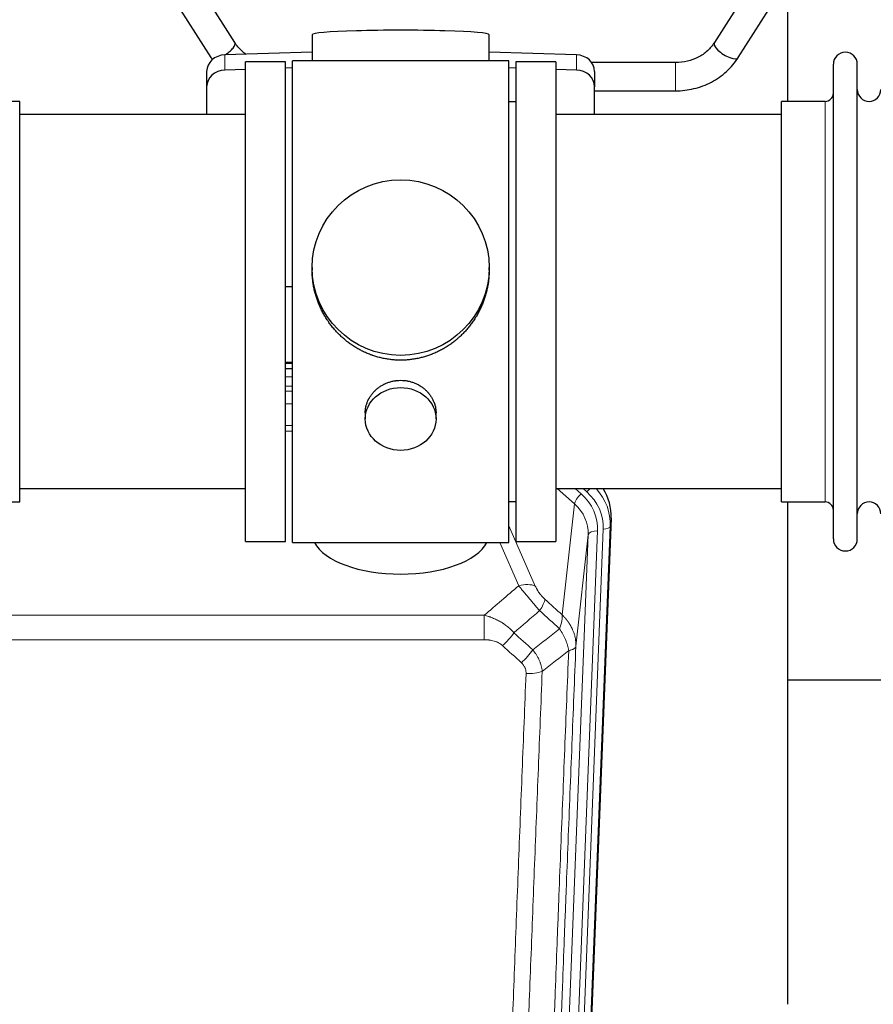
# Model space of a CAD drawing. Header units: inches. Extents: x 0 to 23760, y -13 to 16800.
# Tile 39 of 223: x 5517 to 5880, y 6268 to 6686. Entities that reach past the tile are written whole.
import ezdxf

# ---------------------------------------------------------------- set-up
doc = ezdxf.new("R2010")
doc.units = ezdxf.units.IN
doc.layers.add('254', color=7, linetype='Continuous', true_color=0xffffff)

msp = doc.modelspace()

# ---------------------------------------------------------------- linework, layer by layer
at = {"layer": '254', "color": 2, "linetype": 'Continuous', "lineweight": 25}
for p, q in [((5608.211, 6676.418), (5590.89, 6703.607)), ((5829.468, 6703.607), (5812.148, 6676.418)), ((5580.769, 6697.16), (5598.09, 6669.971)), ((5822.269, 6669.971), (5839.589, 6697.16)), ((5843.399, 6651.385), (5843.399, 6690.584)), ((5641.075, 6679.729), (5641.075, 6668.665)), ((5716.403, 6668.665), (5716.403, 6679.729)), ((5641.076, 6672.302), (5603.959, 6671.152)), ((5629.739, 6668.235), (5612.739, 6668.235)), ((5612.739, 6464.235), (5612.739, 6668.235)), ((5629.739, 6464.235), (5629.739, 6668.235)), ((5677.45, 6668.665), (5632.739, 6668.665)), ((5632.739, 6463.805), (5632.739, 6668.665)), ((5724.739, 6668.665), (5677.45, 6668.665)), ((5753.518, 6671.152), (5716.402, 6672.302)), ((5724.739, 6463.805), (5724.739, 6668.665)), ((5744.739, 6668.235), (5727.739, 6668.235)), ((5727.739, 6668.235), (5727.739, 6464.235)), ((5744.739, 6668.235), (5744.739, 6464.235)), ((5596.239, 6664.061), (5596.239, 6657.596)), ((5612.739, 6664.96), (5603.959, 6664.688)), ((5632.739, 6665.579), (5629.74, 6665.486)), ((5727.738, 6665.486), (5724.738, 6665.579)), ((5753.518, 6664.688), (5744.738, 6664.96)), ((5795.557, 6667.866), (5759.989, 6667.866)), ((5761.239, 6664.061), (5761.239, 6657.596)), ((5862.739, 6655.735), (5862.739, 6667.135)), ((5872.939, 6655.735), (5872.939, 6667.135)), ((5596.239, 6657.596), (5596.239, 6645.735)), ((5761.238, 6655.866), (5795.557, 6655.866)), ((5761.239, 6645.735), (5761.239, 6657.596)), ((5862.739, 6465.335), (5862.739, 6655.735)), ((5872.939, 6465.335), (5872.939, 6655.735)), ((5516.739, 6651.385), (5498.239, 6651.385)), ((5516.739, 6481.085), (5516.739, 6651.385)), ((5727.739, 6651.235), (5724.739, 6651.235)), ((5859.239, 6651.385), (5840.739, 6651.385)), ((5840.739, 6641.764), (5840.739, 6651.385)), ((5612.739, 6645.735), (5516.739, 6645.735)), ((5840.739, 6645.735), (5744.739, 6645.735)), ((5840.739, 6481.085), (5840.739, 6641.764)), ((5641.099, 6580.724), (5641.099, 6579.586)), ((5716.378, 6579.586), (5716.378, 6580.724)), ((5629.74, 6572.725), (5632.739, 6572.632)), ((5632.737, 6540.353), (5629.739, 6540.353)), ((5629.737, 6537.849), (5632.736, 6537.849)), ((5663.691, 6518.951), (5663.691, 6516.366)), ((5693.786, 6516.366), (5693.786, 6518.939)), ((5516.739, 6486.735), (5612.739, 6486.735)), ((5744.739, 6486.735), (5840.739, 6486.735)), ((5498.239, 6481.085), (5516.739, 6481.085)), ((5724.739, 6481.235), (5727.739, 6481.235)), ((5840.739, 6481.085), (5859.239, 6481.085)), ((5843.399, 6267.517), (5843.399, 6481.081)), ((5768.261, 6474.233), (5755.143, 6141.031)), ((5612.739, 6464.235), (5629.739, 6464.235)), ((5632.739, 6463.805), (5724.739, 6463.805)), ((5727.739, 6464.235), (5744.739, 6464.235)), ((5915.378, 6405.36), (5843.397, 6405.36))]:
    msp.add_line(p, q, dxfattribs=at)
at = {"layer": '254', "color": 110, "linetype": 'Continuous', "lineweight": 13}
for p, q in [((5603.959, 6671.152), (5603.959, 6664.688)), ((5753.518, 6671.152), (5753.518, 6664.688)), ((5795.557, 6667.866), (5795.557, 6655.866)), ((5859.239, 6641.764), (5859.239, 6651.385)), ((5859.239, 6481.085), (5859.239, 6641.764)), ((5632.737, 6539.964), (5629.739, 6539.964)), ((5629.737, 6534.212), (5632.737, 6534.212)), ((5632.737, 6530.242), (5629.737, 6530.242)), ((5629.737, 6528.151), (5632.736, 6528.151)), ((5632.736, 6522.857), (5629.737, 6522.857)), ((5629.738, 6513.599), (5632.737, 6513.599)), ((5632.737, 6511.154), (5629.738, 6511.154)), ((5752.665, 6480.258), (5745.362, 6486.735)), ((5755.489, 6484.514), (5752.984, 6486.736)), ((5757.881, 6485.35), (5756.318, 6486.735)), ((5747.44, 6433.058), (5752.665, 6480.258)), ((5768.261, 6474.233), (5767.88, 6470.795)), ((5724.739, 6470.988), (5736.013, 6445.309)), ((5762.494, 6468.74), (5749.428, 6136.846)), ((5751.775, 6136.553), (5764.886, 6469.575)), ((5767.88, 6470.795), (5754.769, 6137.773)), ((5728.952, 6445.458), (5720.896, 6463.806)), ((5745.436, 6135.219), (5758.502, 6467.113)), ((5758.502, 6467.113), (5753.255, 6419.707)), ((5481.153, 6432.938), (5714.325, 6432.938)), ((5714.325, 6422.507), (5714.325, 6432.938)), ((5714.325, 6422.507), (5481.153, 6422.507))]:
    msp.add_line(p, q, dxfattribs=at)
at = {"layer": '254', "color": 2, "linetype": 'Continuous', "lineweight": 25}
for centre, radius, start, end in [((5867.839, 6667.135), 5.1, 0, 180), ((5877.939, 6656.385), 5, 180, 0), ((5859.239, 6654.885), 3.5, 270, 0), ((5859.239, 6477.585), 3.5, 0, 90), ((5877.939, 6476.085), 5, 0, 180), ((5867.839, 6465.335), 5.1, 180, 0)]:
    msp.add_arc(centre, radius, start, end, dxfattribs=at)
for centre, major_axis, ratio, start_param, end_param in [((5678.739, 6679.729), (37.664, 0), 0.0504434, 0, 3.1415927), ((5603.15, 6673.194), (5.06, 3.224), 0.3659982, 4.6529932, 6.2831853), ((5817.208, 6673.194), (-5.06, 3.224), 0.3659982, 0, 3.1415927), ((5604.239, 6664.061), (8, 0), 0.8870108, 1.6057029, 3.1415927), ((5603.15, 6673.194), (5.06, 3.224), 0.3659982, 3.1415927, 3.5847536), ((5753.239, 6664.061), (8, 0), 0.8870108, 0, 1.5358897), ((5604.239, 6657.596), (8, 0), 0.8870108, 1.6057029, 3.1415927), ((5753.239, 6657.596), (8, 0), 0.8870108, 0, 1.5358897), ((5741.239, 6475.041), (-27.038, -0.124), 0.8859493, 3.102669, 3.6464193), ((5678.739, 6467.777), (37.64, 0), 0.4617486, 3.372107, 6.0525728)]:
    msp.add_ellipse(centre, major_axis=major_axis, ratio=ratio, start_param=start_param, end_param=end_param, dxfattribs=at)
for centre, major_axis, ratio in [((5678.739, 6580.724), (37.64, 0), 0.9914449), ((5678.739, 6516.366), (-15.048, 0), 0.8870108)]:
    msp.add_ellipse(centre, major_axis=major_axis, ratio=ratio, dxfattribs=at)
at = {"layer": '254', "color": 110, "linetype": 'Continuous', "lineweight": 13}
for centre, major_axis, ratio, start_param, end_param in [((5755.489, 6482.667), (2.654, 2.992), 0.3265056, 1.2180917, 2.7365282), ((5738.475, 6469.458), (-24.034, -0.11), 0.8859493, 3.102669, 3.9217821), ((5757.881, 6486.735), (1.991, 2.244), 0.3265056, 4.3596844, 4.9945095), ((5740.867, 6470.294), (-24.034, -0.11), 0.8859493, 3.102669, 3.9217821), ((5740.867, 6471.679), (27.029, -0.244), 0.8851019, 6.2564288, 6.9740615), ((5738.475, 6467.611), (-20.033, -0.591), 0.8872905, 3.0803315, 3.8994446), ((5762.494, 6466.893), (3.997, -0.157), 0.4614673, 1.5889619, 3.1073983), ((5764.886, 6470.96), (2.998, -0.118), 0.4614673, 4.7305545, 6.248991), ((5728.952, 6439.287), (-9.156, -4.02), 0.5833249, 3.617995, 4.4616661), ((5733.039, 6433.689), (-6.719, -7.407), 0.3029797, 1.994528, 2.7400357), ((5722.083, 6424.301), (-6.736, -7.391), 0.3030979, 1.2497453, 1.9956357), ((5730.092, 6417.009), (6.729, 7.397), 0.3051216, 4.388767, 5.1358022), ((5732.064, 6412.416), (-9.992, 0.404), 0.431453, 1.5882535, 2.3480729)]:
    msp.add_ellipse(centre, major_axis=major_axis, ratio=ratio, start_param=start_param, end_param=end_param, dxfattribs=at)
at = {"layer": '254', "color": 2, "linetype": 'Continuous', "lineweight": 25}
for points, knots in [([(5613.092, 6671.322), (5612.419, 6671.787), (5610.527, 6673.292), (5609.033, 6675.092), (5608.199, 6676.437)], [0, 0, 0, 0, 0.3352734, 1, 1, 1, 1]), ([(5812.16, 6676.437), (5811.324, 6675.094), (5809.356, 6672.726), (5805.381, 6669.939), (5800.667, 6668.214), (5797.325, 6667.85), (5795.557, 6667.866)], [0, 0, 0, 0, 0.2512889, 0.4976345, 0.7451414, 1, 1, 1, 1]), ([(5795.557, 6655.866), (5798.26, 6655.872), (5803.518, 6656.49), (5811.109, 6659.275), (5817.59, 6663.895), (5820.863, 6667.785), (5822.256, 6669.952)], [0, 0, 0, 0, 0.2469494, 0.4984503, 0.7507023, 1, 1, 1, 1]), ([(5678.739, 6541.352), (5678.111, 6541.352), (5676.862, 6541.385), (5675.005, 6541.53), (5673.165, 6541.769), (5671.342, 6542.101), (5669.535, 6542.526), (5668.342, 6542.872), (5667.451, 6543.155), (5667.155, 6543.253), (5666.786, 6543.381), (5666.712, 6543.407), (5666.564, 6543.459), (5666.344, 6543.538), (5665.538, 6543.834), (5664.243, 6544.357), (5662.561, 6545.136), (5660.924, 6545.995), (5659.33, 6546.933), (5657.781, 6547.951), (5656.777, 6548.683), (5656.159, 6549.157), (5656.036, 6549.252), (5655.791, 6549.445), (5655.426, 6549.736), (5655.067, 6550.032), (5654.357, 6550.633), (5653.433, 6551.455), (5652.112, 6552.749), (5650.854, 6554.104), (5649.66, 6555.518), (5648.906, 6556.502), (5648.357, 6557.256), (5648.086, 6557.636), (5647.822, 6558.023), (5647.647, 6558.282), (5647.56, 6558.412), (5647.131, 6559.065), (5646.471, 6560.122), (5645.562, 6561.745), (5644.734, 6563.403), (5643.987, 6565.098), (5643.319, 6566.829), (5642.929, 6568.008), (5642.657, 6568.901), (5642.526, 6569.35), (5642.383, 6569.879), (5642.323, 6570.106), (5642.284, 6570.257), (5642.265, 6570.333), (5642.093, 6571.017), (5641.818, 6572.234), (5641.498, 6574.064), (5641.269, 6575.899), (5641.131, 6577.737), (5641.099, 6578.985), (5641.099, 6579.62), (5641.099, 6579.639)], [0, 0, 0, 0, 0.0312188, 0.0624376, 0.0936563, 0.1248751, 0.1560939, 0.1873127, 0.1873127, 0.2029221, 0.2029221, 0.2068244, 0.2068244, 0.2107268, 0.2185315, 0.2497502, 0.280969, 0.3121878, 0.3434066, 0.3746254, 0.4058442, 0.4058442, 0.4136489, 0.4136489, 0.4214535, 0.4370629, 0.4370629, 0.4682817, 0.4995005, 0.5307193, 0.5619381, 0.5931568, 0.5931568, 0.6087662, 0.6165709, 0.6165709, 0.6243756, 0.6243756, 0.6555944, 0.6868132, 0.718032, 0.7492507, 0.7804695, 0.8116883, 0.8116883, 0.8272977, 0.8351024, 0.8390047, 0.8390047, 0.8429071, 0.8429071, 0.8741259, 0.9053447, 0.9365634, 0.9677822, 0.999001, 1, 1, 1, 1]), ([(5716.378, 6579.634), (5716.378, 6579.621), (5716.379, 6578.994), (5716.347, 6577.753), (5716.21, 6575.912), (5715.981, 6574.075), (5715.767, 6572.851), (5715.584, 6571.935), (5715.503, 6571.553), (5715.415, 6571.171), (5715.38, 6571.019), (5715.362, 6570.942), (5715.307, 6570.714), (5715.121, 6569.954), (5714.745, 6568.602), (5714.159, 6566.834), (5713.491, 6565.099), (5712.741, 6563.399), (5711.908, 6561.731), (5711.298, 6560.643), (5710.899, 6559.969), (5710.818, 6559.835), (5710.656, 6559.568), (5710.409, 6559.169), (5710.157, 6558.775), (5709.643, 6557.996), (5708.935, 6556.977), (5707.807, 6555.505), (5706.613, 6554.091), (5705.351, 6552.734), (5704.466, 6551.868), (5703.784, 6551.233), (5703.439, 6550.92), (5703.088, 6550.611), (5702.852, 6550.407), (5702.733, 6550.306), (5702.139, 6549.803), (5701.172, 6549.025), (5699.674, 6547.936), (5698.13, 6546.923), (5696.54, 6545.987), (5694.901, 6545.128), (5693.777, 6544.608), (5692.922, 6544.238), (5692.491, 6544.058), (5692.055, 6543.886), (5691.836, 6543.801), (5691.763, 6543.773), (5691.617, 6543.717), (5690.96, 6543.469), (5689.71, 6543.038), (5687.928, 6542.523), (5686.127, 6542.099), (5684.309, 6541.768), (5682.472, 6541.53), (5681.235, 6541.433), (5680.302, 6541.385), (5679.835, 6541.366), (5679.288, 6541.356), (5679.052, 6541.353), (5678.896, 6541.352), (5678.817, 6541.352), (5678.739, 6541.352)], [0, 0, 0, 0, 0.0006246, 0.0318551, 0.0630856, 0.0943161, 0.1255465, 0.1255465, 0.1411618, 0.1450656, 0.1450656, 0.1489694, 0.1489694, 0.156777, 0.1880075, 0.219238, 0.2504685, 0.2816989, 0.3129294, 0.3441599, 0.3441599, 0.3519675, 0.3519675, 0.3597751, 0.3753904, 0.3753904, 0.4066209, 0.4378513, 0.4690818, 0.5003123, 0.5315428, 0.5315428, 0.547158, 0.5549656, 0.5549656, 0.5627733, 0.5627733, 0.5940037, 0.6252342, 0.6564647, 0.6876952, 0.7189257, 0.7501562, 0.7501562, 0.7657714, 0.773579, 0.773579, 0.7774828, 0.7774828, 0.7813866, 0.8126171, 0.8438476, 0.8750781, 0.9063086, 0.937539, 0.9687695, 0.9687695, 0.9843848, 0.9921924, 0.9960962, 0.9960962, 1, 1, 1, 1]), ([(5663.691, 6518.949), (5663.691, 6519.379), (5663.715, 6519.812), (5663.775, 6520.358), (5663.789, 6520.468), (5663.819, 6520.689), (5663.869, 6521.019), (5663.933, 6521.347), (5664.077, 6521.999), (5664.196, 6522.429), (5664.481, 6523.28), (5664.646, 6523.701), (5664.929, 6524.325), (5665.029, 6524.532), (5665.162, 6524.789), (5665.189, 6524.84), (5665.243, 6524.943), (5665.326, 6525.095), (5665.411, 6525.246), (5665.702, 6525.746), (5665.955, 6526.135), (5666.499, 6526.888), (5666.79, 6527.253), (5667.257, 6527.783), (5667.418, 6527.956), (5667.666, 6528.212), (5667.792, 6528.339), (5667.921, 6528.464), (5668.007, 6528.547), (5668.051, 6528.588), (5668.445, 6528.957), (5668.81, 6529.267), (5669.568, 6529.852), (5669.961, 6530.127), (5670.775, 6530.641), (5671.196, 6530.881), (5671.741, 6531.157), (5671.85, 6531.211), (5672.072, 6531.317), (5672.183, 6531.369), (5672.519, 6531.52), (5672.745, 6531.615), (5673.428, 6531.884), (5673.89, 6532.042), (5674.828, 6532.313), (5675.304, 6532.428), (5676.028, 6532.566), (5676.271, 6532.606), (5676.638, 6532.659), (5676.761, 6532.675), (5676.946, 6532.697), (5677.008, 6532.704), (5677.132, 6532.717), (5677.193, 6532.723), (5677.749, 6532.776), (5678.242, 6532.799), (5679.224, 6532.799), (5679.714, 6532.777), (5680.692, 6532.685), (5681.179, 6532.617), (5681.787, 6532.502), (5681.909, 6532.477), (5682.151, 6532.425), (5682.514, 6532.343), (5682.871, 6532.249), (5683.577, 6532.045), (5684.039, 6531.888), (5684.945, 6531.531), (5685.389, 6531.333), (5686.041, 6531.003), (5686.256, 6530.888), (5686.575, 6530.707), (5686.68, 6530.646), (5686.89, 6530.521), (5686.994, 6530.457), (5687.507, 6530.133), (5687.902, 6529.858), (5688.659, 6529.274), (5689.022, 6528.966), (5689.716, 6528.318), (5690.047, 6527.978), (5690.402, 6527.577), (5690.441, 6527.532), (5690.518, 6527.442), (5690.634, 6527.307), (5690.896, 6526.987), (5691.108, 6526.708), (5691.518, 6526.142), (5691.77, 6525.755), (5692.233, 6524.961), (5692.443, 6524.555), (5692.728, 6523.931), (5692.817, 6523.721), (5692.943, 6523.401), (5692.984, 6523.295), (5693.061, 6523.081), (5693.099, 6522.974), (5693.279, 6522.439), (5693.398, 6522.008), (5693.591, 6521.142), (5693.663, 6520.706), (5693.737, 6520.05), (5693.755, 6519.831), (5693.774, 6519.501), (5693.781, 6519.336), (5693.784, 6519.171), (5693.786, 6519.06), (5693.786, 6519.005), (5693.786, 6518.947), (5693.786, 6518.944), (5693.786, 6518.942)], [0, 0, 0, 0, 0.0308202, 0.0308202, 0.0386347, 0.0386347, 0.0464491, 0.062078, 0.062078, 0.0933358, 0.0933358, 0.1245936, 0.1245936, 0.1402226, 0.1402226, 0.1441298, 0.1441298, 0.148037, 0.1558515, 0.1558515, 0.1871093, 0.1871093, 0.2183671, 0.2183671, 0.233996, 0.233996, 0.2418105, 0.2457177, 0.2457177, 0.2496249, 0.2496249, 0.2808827, 0.2808827, 0.3121405, 0.3121405, 0.3433983, 0.3433983, 0.3512128, 0.3512128, 0.3590273, 0.3590273, 0.3746562, 0.3746562, 0.405914, 0.405914, 0.4371718, 0.4371718, 0.4528007, 0.4528007, 0.4606152, 0.4606152, 0.4645224, 0.4645224, 0.4684296, 0.4684296, 0.4996874, 0.4996874, 0.5309452, 0.5309452, 0.5622031, 0.5622031, 0.5700175, 0.5700175, 0.577832, 0.5934609, 0.5934609, 0.6247187, 0.6247187, 0.6559765, 0.6559765, 0.6716054, 0.6716054, 0.6794199, 0.6794199, 0.6872343, 0.6872343, 0.7184921, 0.7184921, 0.7497499, 0.7497499, 0.7810078, 0.7810078, 0.784915, 0.784915, 0.7888222, 0.7966367, 0.8122656, 0.8122656, 0.8435234, 0.8435234, 0.8747812, 0.8747812, 0.8904101, 0.8904101, 0.8982246, 0.8982246, 0.906039, 0.906039, 0.9372968, 0.9372968, 0.9685546, 0.9685546, 0.9841835, 0.9841835, 0.991998, 0.9959052, 0.9959052, 0.9998125, 0.9998125, 1, 1, 1, 1])]:
    msp.add_open_spline(points, degree=3, knots=knots, dxfattribs=at)
at = {"layer": '254', "color": 110, "linetype": 'Continuous', "lineweight": 13}
for points in [[(5714.325, 6432.938), (5719.197, 6437.114), (5724.073, 6441.287), (5728.952, 6445.458)], [(5740.1, 6439.71), (5742.547, 6437.491), (5744.993, 6435.274), (5747.44, 6433.058)], [(5737.847, 6434.878), (5734.196, 6431.749), (5730.548, 6428.619), (5726.901, 6425.488)], [(5746.334, 6427.172), (5743.505, 6429.739), (5740.676, 6432.307), (5737.847, 6434.878)], [(5726.901, 6425.488), (5729.572, 6423.048), (5732.243, 6420.611), (5734.915, 6418.177)], [(5734.915, 6418.177), (5738.723, 6421.171), (5742.53, 6424.169), (5746.334, 6427.172)], [(5730.092, 6412.71), (5727.422, 6415.149), (5724.753, 6417.589), (5722.083, 6420.032)], [(5750.199, 6417.926), (5746.45, 6414.966), (5742.7, 6412.01), (5738.947, 6409.059)]]:
    msp.add_open_spline(points, degree=3, dxfattribs=at)
for points, knots in [([(5728.952, 6445.458), (5729.274, 6445.057), (5729.604, 6444.649), (5730.281, 6443.816), (5730.629, 6443.391), (5731.163, 6442.742), (5731.343, 6442.524), (5731.616, 6442.193), (5731.708, 6442.083), (5731.846, 6441.916), (5731.893, 6441.86), (5731.985, 6441.748), (5732.032, 6441.692), (5732.45, 6441.189), (5733.201, 6440.291), (5733.966, 6439.386), (5734.545, 6438.704), (5734.739, 6438.477), (5735.031, 6438.134), (5735.129, 6438.02), (5735.275, 6437.848), (5735.324, 6437.791), (5735.422, 6437.677), (5735.471, 6437.62), (5735.912, 6437.107), (5736.301, 6436.655), (5737.077, 6435.76), (5737.463, 6435.317), (5737.847, 6434.878)], [0, 0, 0, 0, 0.125, 0.125, 0.25, 0.25, 0.3125, 0.3125, 0.34375, 0.34375, 0.359375, 0.359375, 0.375, 0.375, 0.5, 0.625, 0.625, 0.6875, 0.6875, 0.71875, 0.71875, 0.734375, 0.734375, 0.75, 0.75, 0.875, 0.875, 1, 1, 1, 1]), ([(5740.1, 6439.71), (5739.881, 6439.909), (5739.665, 6440.116), (5739.239, 6440.545), (5739.029, 6440.768), (5738.771, 6441.057), (5738.72, 6441.115), (5738.618, 6441.232), (5738.467, 6441.408), (5738.321, 6441.585), (5738.034, 6441.942), (5737.852, 6442.182), (5737.502, 6442.667), (5737.335, 6442.912), (5737.156, 6443.19), (5737.136, 6443.221), (5737.096, 6443.282), (5737.038, 6443.375), (5736.905, 6443.59), (5736.798, 6443.772), (5736.59, 6444.135), (5736.462, 6444.374), (5736.224, 6444.845), (5736.114, 6445.078), (5736.013, 6445.309)], [0, 0, 0, 0, 0.125, 0.125, 0.25, 0.25, 0.28125, 0.28125, 0.3125, 0.375, 0.375, 0.5, 0.5, 0.625, 0.625, 0.640625, 0.640625, 0.65625, 0.6875, 0.75, 0.75, 0.875, 0.875, 1, 1, 1, 1]), ([(5714.325, 6432.938), (5714.922, 6432.787), (5715.59, 6432.593), (5716.254, 6432.373), (5716.401, 6432.323), (5716.475, 6432.298), (5716.695, 6432.221), (5716.842, 6432.169), (5717.279, 6432.009), (5717.569, 6431.897), (5718.431, 6431.548), (5718.996, 6431.295), (5720.109, 6430.751), (5720.656, 6430.458), (5721.462, 6429.988), (5721.861, 6429.745), (5722.255, 6429.49), (5722.451, 6429.36), (5722.516, 6429.317), (5722.646, 6429.229), (5722.711, 6429.185), (5723.29, 6428.785), (5723.786, 6428.413), (5724.741, 6427.636), (5725.2, 6427.231), (5726.08, 6426.386), (5726.5, 6425.946), (5726.901, 6425.488)], [0, 0, 0, 0, 0.125, 0.140625, 0.140625, 0.15625, 0.15625, 0.1875, 0.1875, 0.25, 0.25, 0.375, 0.375, 0.5, 0.5, 0.5625, 0.59375, 0.59375, 0.609375, 0.609375, 0.625, 0.625, 0.75, 0.75, 0.875, 0.875, 1, 1, 1, 1]), ([(5747.44, 6433.058), (5747.486, 6432.686), (5747.495, 6432.275), (5747.454, 6431.61), (5747.432, 6431.38), (5747.369, 6430.906), (5747.329, 6430.661), (5747.233, 6430.16), (5747.176, 6429.904), (5747.047, 6429.38), (5746.975, 6429.113), (5746.816, 6428.57), (5746.729, 6428.295), (5746.541, 6427.738), (5746.441, 6427.456), (5746.334, 6427.172)], [0, 0, 0, 0, 0.25, 0.25, 0.375, 0.375, 0.5, 0.5, 0.625, 0.625, 0.75, 0.75, 0.875, 0.875, 1, 1, 1, 1]), ([(5747.44, 6433.058), (5747.457, 6433.042), (5747.491, 6433.008), (5747.543, 6432.958), (5747.594, 6432.907), (5747.645, 6432.856), (5747.696, 6432.805), (5747.747, 6432.754), (5747.797, 6432.703), (5747.848, 6432.651), (5747.898, 6432.599), (5747.948, 6432.547), (5747.998, 6432.495), (5748.048, 6432.443), (5748.097, 6432.391), (5748.147, 6432.338), (5748.196, 6432.285), (5748.245, 6432.233), (5748.294, 6432.179), (5748.343, 6432.126), (5748.392, 6432.073), (5748.44, 6432.019), (5748.488, 6431.965), (5748.536, 6431.912), (5748.584, 6431.857), (5748.632, 6431.803), (5748.68, 6431.749), (5748.727, 6431.694), (5748.774, 6431.639), (5748.821, 6431.584), (5748.868, 6431.529), (5748.915, 6431.474), (5748.961, 6431.419), (5749.008, 6431.363), (5749.054, 6431.307), (5749.1, 6431.251), (5749.145, 6431.195), (5749.191, 6431.139), (5749.236, 6431.083), (5749.281, 6431.026), (5749.326, 6430.969), (5749.371, 6430.913), (5749.416, 6430.855), (5749.46, 6430.798), (5749.504, 6430.741), (5749.548, 6430.683), (5749.592, 6430.626), (5749.635, 6430.568), (5749.679, 6430.51), (5749.722, 6430.452), (5749.765, 6430.393), (5749.808, 6430.335), (5749.85, 6430.276), (5749.893, 6430.217), (5749.935, 6430.159), (5749.977, 6430.099), (5750.018, 6430.04), (5750.06, 6429.981), (5750.101, 6429.921), (5750.142, 6429.862), (5750.183, 6429.802), (5750.224, 6429.742), (5750.264, 6429.682), (5750.304, 6429.621), (5750.344, 6429.561), (5750.384, 6429.5), (5750.423, 6429.439), (5750.463, 6429.379), (5750.502, 6429.317), (5750.541, 6429.256), (5750.579, 6429.195), (5750.618, 6429.133), (5750.656, 6429.072), (5750.694, 6429.01), (5750.731, 6428.948), (5750.769, 6428.886), (5750.806, 6428.824), (5750.843, 6428.762), (5750.88, 6428.699), (5750.916, 6428.636), (5750.953, 6428.574), (5750.989, 6428.511), (5751.025, 6428.448), (5751.06, 6428.385), (5751.095, 6428.321), (5751.131, 6428.258), (5751.165, 6428.194), (5751.2, 6428.131), (5751.234, 6428.067), (5751.268, 6428.003), (5751.302, 6427.939), (5751.336, 6427.875), (5751.369, 6427.81), (5751.402, 6427.746), (5751.435, 6427.681), (5751.468, 6427.616), (5751.5, 6427.551), (5751.532, 6427.486), (5751.564, 6427.421), (5751.595, 6427.356), (5751.627, 6427.291), (5751.658, 6427.225), (5751.688, 6427.16), (5751.719, 6427.094), (5751.749, 6427.028), (5751.779, 6426.962), (5751.809, 6426.896), (5751.838, 6426.83), (5752.036, 6426.379), (5752.37, 6425.529), (5752.759, 6424.26), (5753.045, 6422.961), (5753.222, 6421.639), (5753.266, 6420.713), (5753.265, 6420.188), (5753.264, 6420.068), (5753.262, 6419.948), (5753.259, 6419.827), (5753.256, 6419.747), (5753.255, 6419.707)], [0, 0, 0, 0, 0.0045083, 0.0090195, 0.0135338, 0.0180512, 0.0225715, 0.0270949, 0.0316214, 0.0361509, 0.0406834, 0.0452189, 0.0497575, 0.0542992, 0.0588439, 0.0633916, 0.0679424, 0.0724963, 0.0770532, 0.0816132, 0.0861762, 0.0907423, 0.0953114, 0.0998837, 0.104459, 0.1090373, 0.1136188, 0.1182033, 0.1227909, 0.1273815, 0.1319753, 0.1365721, 0.141172, 0.145775, 0.1503811, 0.1549903, 0.1596025, 0.1642179, 0.1688364, 0.1734579, 0.1780826, 0.1827103, 0.1873412, 0.1919752, 0.1966123, 0.2012524, 0.2058957, 0.2105422, 0.2151917, 0.2198443, 0.2245001, 0.229159, 0.233821, 0.2384861, 0.2431544, 0.2478258, 0.2525003, 0.2571779, 0.2618587, 0.2665427, 0.2712297, 0.2759199, 0.2806133, 0.2853097, 0.2900094, 0.2947122, 0.2994181, 0.3041272, 0.3088394, 0.3135548, 0.3182733, 0.322995, 0.3277199, 0.3324479, 0.3371791, 0.3419135, 0.346651, 0.3513917, 0.3561355, 0.3608826, 0.3656328, 0.3703861, 0.3751427, 0.3799024, 0.3846654, 0.3894315, 0.3942008, 0.3989732, 0.4037489, 0.4085278, 0.4133098, 0.4180951, 0.4228835, 0.4276751, 0.43247, 0.437268, 0.4420692, 0.4468737, 0.4516813, 0.4564922, 0.4613063, 0.4661235, 0.470944, 0.4757677, 0.4805947, 0.4854248, 0.4902582, 0.4950947, 0.4999345, 0.5888915, 0.6791125, 0.7706071, 0.8633844, 0.9574535, 0.965938, 0.9744348, 0.9829441, 0.9914659, 1, 1, 1, 1]), ([(5746.334, 6427.172), (5746.837, 6426.423), (5747.299, 6425.657), (5747.926, 6424.495), (5748.123, 6424.106), (5748.495, 6423.325), (5748.67, 6422.933), (5749.158, 6421.76), (5749.435, 6420.978), (5749.892, 6419.434), (5750.071, 6418.671), (5750.199, 6417.926)], [0, 0, 0, 0, 0.25, 0.25, 0.375, 0.375, 0.5, 0.5, 0.75, 0.75, 1, 1, 1, 1]), ([(5714.325, 6422.507), (5714.679, 6422.507), (5715.032, 6422.497), (5715.473, 6422.47), (5715.561, 6422.464), (5715.737, 6422.45), (5715.825, 6422.443), (5716.089, 6422.418), (5716.264, 6422.399), (5716.786, 6422.331), (5717.13, 6422.275), (5717.813, 6422.136), (5718.151, 6422.053), (5718.818, 6421.859), (5719.148, 6421.747), (5719.514, 6421.603), (5719.554, 6421.586), (5719.635, 6421.553), (5719.756, 6421.503), (5720.033, 6421.38), (5720.265, 6421.267), (5720.719, 6421.029), (5721.011, 6420.854), (5721.567, 6420.47), (5721.833, 6420.261), (5722.083, 6420.032)], [0, 0, 0, 0, 0.125, 0.125, 0.15625, 0.15625, 0.1875, 0.1875, 0.25, 0.25, 0.375, 0.375, 0.5, 0.5, 0.625, 0.625, 0.640625, 0.640625, 0.65625, 0.6875, 0.75, 0.75, 0.875, 0.875, 1, 1, 1, 1]), ([(5734.915, 6418.177), (5735.205, 6417.832), (5735.482, 6417.481), (5735.811, 6417.034), (5735.876, 6416.944), (5736.004, 6416.763), (5736.067, 6416.672), (5736.254, 6416.399), (5736.374, 6416.215), (5736.724, 6415.662), (5737.158, 6414.916), (5737.531, 6414.153), (5737.787, 6413.574), (5737.868, 6413.379), (5737.984, 6413.087), (5738.022, 6412.989), (5738.095, 6412.793), (5738.131, 6412.695), (5738.303, 6412.204), (5738.424, 6411.811), (5738.631, 6411.026), (5738.805, 6410.24), (5738.911, 6409.453), (5738.947, 6409.059)], [0, 0, 0, 0, 0.125, 0.125, 0.15625, 0.15625, 0.1875, 0.1875, 0.25, 0.25, 0.375, 0.5, 0.5, 0.5625, 0.5625, 0.59375, 0.59375, 0.625, 0.625, 0.75, 0.75, 0.875, 1, 1, 1, 1]), ([(5737.97, 6094.03), (5738.026, 6095.642), (5738.082, 6097.255), (5738.194, 6100.484), (5738.362, 6105.332), (5738.758, 6116.667), (5739.101, 6126.426), (5739.795, 6146.003), (5740.735, 6172.259), (5742.193, 6212.104), (5743.198, 6238.974), (5743.772, 6254.176), (5743.835, 6255.866), (5743.963, 6259.249), (5744.156, 6264.326), (5744.607, 6276.197), (5744.999, 6286.411), (5745.327, 6294.946), (5745.393, 6296.654), (5745.525, 6300.072), (5745.723, 6305.202), (5746.189, 6317.194), (5746.591, 6327.51), (5747.403, 6348.192), (5748.5, 6375.9), (5749.628, 6403.873), (5750.199, 6417.926)], [0, 0, 0, 0, 0.015625, 0.015625, 0.03125, 0.0625, 0.125, 0.125, 0.25, 0.375, 0.5, 0.5, 0.515625, 0.515625, 0.53125, 0.5625, 0.625, 0.625, 0.640625, 0.640625, 0.65625, 0.6875, 0.75, 0.75, 0.875, 1, 1, 1, 1]), ([(5753.255, 6419.707), (5752.685, 6405.707), (5751.56, 6377.839), (5750.466, 6350.236), (5749.657, 6329.632), (5749.255, 6319.355), (5748.791, 6307.408), (5748.594, 6302.297), (5748.462, 6298.892), (5748.396, 6297.19), (5748.069, 6288.688), (5747.678, 6278.512), (5747.228, 6266.687), (5747.036, 6261.628), (5746.908, 6258.259), (5746.845, 6256.575), (5746.272, 6241.431), (5745.271, 6214.662), (5743.816, 6174.969), (5742.41, 6135.735), (5741.504, 6109.886), (5741.059, 6097.038)], [0, 0, 0, 0, 0.125, 0.25, 0.25, 0.3125, 0.34375, 0.359375, 0.359375, 0.375, 0.375, 0.4375, 0.46875, 0.484375, 0.484375, 0.5, 0.5, 0.625, 0.75, 0.875, 1, 1, 1, 1]), ([(5750.199, 6417.926), (5750.426, 6417.963), (5750.642, 6418.005), (5751.052, 6418.1), (5751.246, 6418.154), (5751.61, 6418.27), (5751.78, 6418.333), (5752.095, 6418.469), (5752.239, 6418.542), (5752.5, 6418.695), (5752.617, 6418.776), (5752.823, 6418.945), (5752.912, 6419.033), (5753.135, 6419.307), (5753.225, 6419.503), (5753.255, 6419.707)], [0, 0, 0, 0, 0.125, 0.125, 0.25, 0.25, 0.375, 0.375, 0.5, 0.5, 0.625, 0.625, 0.75, 0.75, 1, 1, 1, 1]), ([(5738.947, 6409.059), (5738.389, 6395.246), (5737.287, 6367.751), (5735.677, 6326.899), (5734.634, 6299.925), (5733.862, 6279.792), (5733.479, 6269.75), (5733.1, 6259.745), (5732.849, 6253.083), (5732.723, 6249.756), (5732.099, 6233.142), (5731.607, 6219.921), (5730.881, 6200.197), (5730.641, 6193.641), (5730.164, 6180.567), (5729.928, 6174.049), (5729.225, 6154.551), (5728.303, 6128.704), (5727.412, 6103.159), (5726.973, 6090.461)], [0, 0, 0, 0, 0.125, 0.25, 0.375, 0.375, 0.4375, 0.46875, 0.46875, 0.5, 0.5, 0.625, 0.625, 0.6875, 0.6875, 0.75, 0.75, 0.875, 1, 1, 1, 1]), ([(5730.092, 6412.71), (5730.259, 6412.558), (5730.416, 6412.399), (5730.603, 6412.192), (5730.639, 6412.15), (5730.711, 6412.065), (5730.747, 6412.023), (5730.851, 6411.893), (5730.918, 6411.806), (5731.111, 6411.54), (5731.345, 6411.175), (5731.536, 6410.789), (5731.662, 6410.493), (5731.701, 6410.393), (5731.755, 6410.241), (5731.773, 6410.19), (5731.806, 6410.087), (5731.822, 6410.036), (5731.898, 6409.779), (5731.946, 6409.572), (5732.019, 6409.155), (5732.043, 6408.945), (5732.07, 6408.524), (5732.073, 6408.312), (5732.064, 6408.098)], [0, 0, 0, 0, 0.125, 0.125, 0.15625, 0.15625, 0.1875, 0.1875, 0.25, 0.25, 0.375, 0.5, 0.5, 0.5625, 0.5625, 0.59375, 0.59375, 0.625, 0.625, 0.75, 0.75, 0.875, 0.875, 1, 1, 1, 1]), ([(5720.106, 6089.095), (5720.543, 6101.809), (5721.434, 6127.387), (5722.354, 6153.266), (5723.056, 6172.789), (5723.292, 6179.316), (5723.768, 6192.407), (5724.008, 6198.971), (5724.733, 6218.72), (5725.225, 6231.957), (5725.848, 6248.593), (5725.973, 6251.924), (5726.225, 6258.594), (5726.603, 6268.612), (5726.985, 6278.667), (5727.756, 6298.825), (5728.798, 6325.834), (5730.406, 6366.738), (5731.507, 6394.268), (5732.064, 6408.098)], [0, 0, 0, 0, 0.125, 0.25, 0.25, 0.3125, 0.3125, 0.375, 0.375, 0.5, 0.5, 0.53125, 0.53125, 0.5625, 0.625, 0.625, 0.75, 0.875, 1, 1, 1, 1])]:
    msp.add_open_spline(points, degree=3, knots=knots, dxfattribs=at)

doc.saveas('drawing.dxf')
